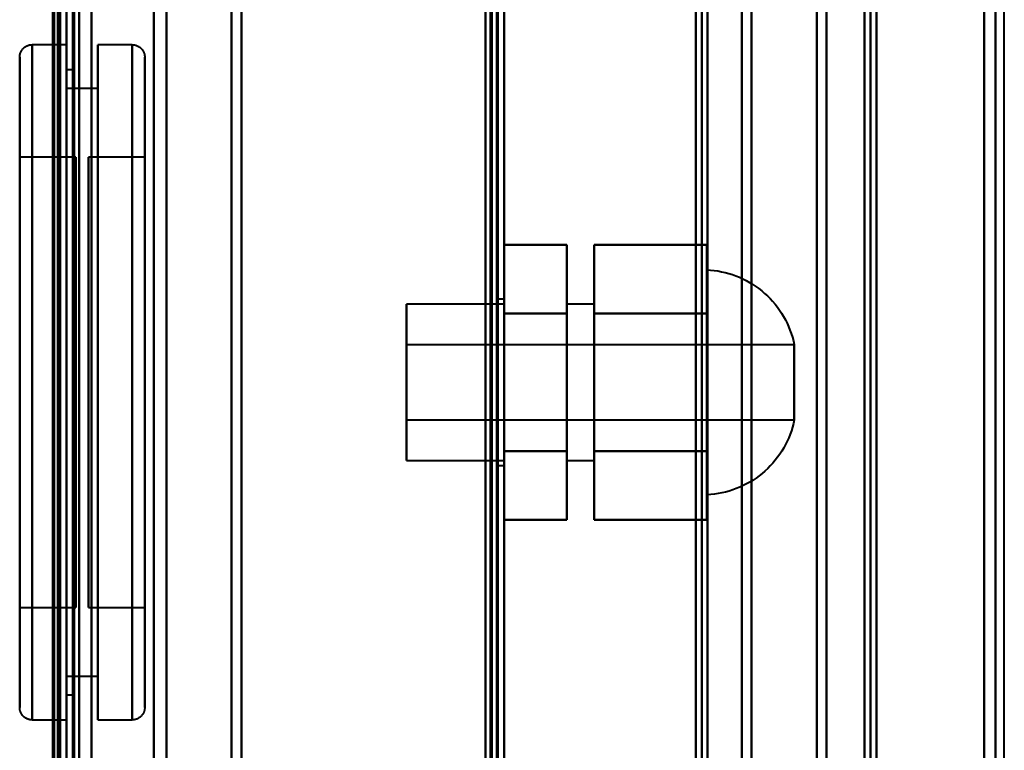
# Model space of a CAD drawing. Header units: millimetres. Extents: x -1352 to 2139, y -120 to 1171.
# Tile 65 of 78: x 651 to 730, y 771 to 829. Entities that reach past the tile are written whole.
import ezdxf

# ---------------------------------------------------------------- set-up
doc = ezdxf.new("R2010")
doc.units = ezdxf.units.MM
doc.layers.add('A-GENM', color=13, linetype='Continuous', lineweight=40)
doc.layers.add('G-IMPT', color=8, linetype='Continuous', lineweight=40)

# ---------------------------------------------------------------- blocks, each defined once
blk = doc.blocks.new('Maintenance r21 - Maintenance r21-769076-Avant')
at = {"layer": 'A-GENM'}
for p, q in [((690, 0), (690, 1098)), ((690, 1098), (690, 0))]:
    blk.add_line(p, q, dxfattribs=at)
blk = doc.blocks.new('Souche connecteur circulaire R23 - Souche connecteur circulaire R23-769067-Avant')
at = {"layer": 'A-GENM'}
for p, q in [((690, 868), (690, 690.5)), ((730, 690.5), (730, 868))]:
    blk.add_line(p, q, dxfattribs=at)
blk = doc.blocks.new('NEXA 1500 CALQUES_dwg-769064-Avant')
at = {"layer": 'G-IMPT'}
for p, q in [((690, 128.972), (690, 1097.772)), ((654.5, 129.472), (654.5, 1062.272)), ((655, 1062.272), (655, 129.472)), ((655, 674.872), (655, 1061.872)), ((655, 674.872), (655, 1061.872)), ((705.8, 681.477), (705.8, 1055.267)), ((705.8, 681.477), (705.8, 1055.267)), ((705.8, 1055.267), (705.8, 681.477)), ((705.8, 1055.267), (705.8, 681.477)), ((719.3, 681.511), (719.3, 1055.234)), ((719.3, 681.511), (719.3, 1055.234)), ((719.3, 1055.234), (719.3, 681.511)), ((719.3, 1055.234), (719.3, 681.511)), ((655, 689.872), (655, 1046.872)), ((705.333, 689.872), (705.333, 1046.872)), ((705.333, 689.872), (705.333, 1046.872)), ((706.267, 1046.872), (706.267, 689.872)), ((706.267, 1046.872), (706.267, 689.872)), ((656, 1045.872), (656, 690.872)), ((718.83, 690.907), (718.83, 1045.838)), ((718.83, 690.907), (718.83, 1045.838)), ((719.77, 1045.838), (719.77, 690.907)), ((719.77, 1045.838), (719.77, 690.907)), ((654.3, 691.498), (654.3, 1045.246)), ((654.3, 691.498), (654.3, 1045.246)), ((690, 323.672), (690, 903.072)), ((654.3, 868.372), (654.3, 691.498)), ((654.3, 868.372), (654.3, 691.498)), ((654.3, 868.372), (654.3, 674.872)), ((654.3, 674.872), (654.3, 868.372)), ((655, 689.872), (655, 868.372)), ((655, 868.372), (655, 689.872)), ((655, 868.372), (655, 674.872)), ((655.5, 689.872), (655.5, 868.372)), ((655.5, 868.372), (655.5, 689.872)), ((656, 690.872), (656, 868.372)), ((656, 868.372), (656, 690.872)), ((661.99, 868.372), (661.99, 691.498)), ((661.99, 691.498), (661.99, 868.372)), ((663, 868.372), (663, 690.872)), ((663, 690.872), (663, 868.372)), ((668.198, 868.372), (668.198, 690.464)), ((668.198, 690.464), (668.198, 868.372)), ((669, 868.372), (669, 689.872)), ((669, 689.872), (669, 868.372)), ((689.5, 868.372), (689.5, 689.872)), ((689.5, 689.872), (689.5, 868.372)), ((690, 689.872), (690, 868.372)), ((690, 868.372), (690, 689.872)), ((705.333, 868.372), (705.333, 689.872)), ((706.267, 689.872), (706.267, 868.372)), ((706.267, 689.872), (706.267, 868.372)), ((709, 689.872), (709, 868.372)), ((709, 868.372), (709, 689.872)), ((709.773, 868.372), (709.773, 690.464)), ((709.773, 690.464), (709.773, 868.372)), ((715, 690.907), (715, 868.372)), ((715, 868.372), (715, 690.907)), ((715.773, 868.372), (715.773, 691.498)), ((715.773, 691.498), (715.773, 868.372)), ((718.83, 868.372), (718.83, 690.907)), ((719.77, 690.907), (719.77, 868.372)), ((719.77, 690.907), (719.77, 868.372)), ((728.387, 868.372), (728.387, 690.907)), ((728.387, 690.907), (728.387, 868.372)), ((729.3, 868.372), (729.3, 691.498)), ((729.3, 691.498), (729.3, 868.372)), ((655, 827.372), (652.25, 827.372)), ((652.25, 827.372), (652.25, 773.372)), ((652.25, 827.372), (652.25, 773.372)), ((652.25, 800.372), (652.25, 827.372)), ((652.25, 800.372), (652.25, 827.372)), ((655, 827.372), (655, 800.372)), ((655, 773.372), (655, 827.372)), ((655, 773.372), (655, 827.372)), ((660.25, 827.372), (657.5, 827.372)), ((657.5, 800.372), (657.5, 827.372)), ((657.5, 827.372), (657.5, 800.372)), ((660.25, 800.372), (660.25, 827.372)), ((660.25, 773.372), (660.25, 827.372)), ((660.25, 827.372), (660.25, 800.372)), ((651.25, 826.372), (651.25, 800.372)), ((651.25, 800.372), (651.25, 826.372)), ((651.25, 774.372), (651.25, 826.372)), ((661.25, 800.372), (661.25, 826.372)), ((661.25, 826.372), (661.25, 800.372)), ((661.25, 826.372), (661.25, 774.372)), ((655.5, 825.372), (655, 825.372)), ((655, 775.372), (655, 825.372)), ((655, 775.372), (655, 825.372)), ((655, 825.372), (655, 800.372)), ((655.5, 800.372), (655.5, 825.372)), ((655.5, 825.372), (655.5, 800.372)), ((657.5, 823.872), (655, 823.872)), ((655, 800.372), (655, 823.872)), ((655, 823.872), (655, 800.372)), ((657.5, 800.372), (657.5, 823.872)), ((657.5, 823.872), (657.5, 800.372)), ((655.75, 818.372), (651.25, 818.372)), ((651.25, 818.372), (651.25, 800.372)), ((651.25, 800.372), (651.25, 818.372)), ((655.75, 818.372), (655.75, 800.372)), ((655.75, 800.372), (655.75, 818.372)), ((661.25, 818.372), (656.75, 818.372)), ((656.75, 782.372), (656.75, 818.372)), ((656.75, 782.372), (656.75, 818.372)), ((656.75, 818.372), (656.75, 800.372)), ((661.25, 800.372), (661.25, 818.372)), ((661.25, 818.372), (661.25, 782.372)), ((661.25, 818.372), (661.25, 782.372)), ((706.2, 809.372), (706.2, 800.372)), ((706.2, 791.372), (706.2, 809.372)), ((706.2, 800.372), (706.2, 809.372)), ((690, 806.622), (682.2, 806.622)), ((682.2, 806.622), (682.2, 794.122)), ((682.2, 806.622), (682.2, 794.122)), ((682.2, 800.372), (682.2, 806.622)), ((690, 807.022), (689.5, 807.022)), ((689.5, 807.022), (689.5, 800.372)), ((689.5, 800.372), (689.5, 807.022)), ((690, 807.022), (690, 793.722)), ((690, 807.022), (690, 793.722)), ((690, 800.372), (690, 807.022)), ((690, 800.372), (690, 807.022)), ((690, 806.622), (690, 800.372)), ((690, 794.122), (690, 806.622)), ((690, 794.122), (690, 806.622)), ((697.2, 806.622), (695, 806.622)), ((695, 800.372), (695, 806.622)), ((695, 806.622), (695, 800.372)), ((697.2, 800.372), (697.2, 806.622)), ((697.2, 806.622), (697.2, 800.372)), ((713.2, 803.372), (682.2, 803.372)), ((682.2, 803.372), (682.2, 800.372)), ((682.2, 800.372), (682.2, 803.372)), ((713.2, 803.372), (713.2, 797.372)), ((713.2, 803.372), (713.2, 800.372)), ((713.2, 800.372), (713.2, 803.372)), ((651.25, 800.372), (651.25, 782.372)), ((651.25, 800.372), (651.25, 774.372)), ((651.25, 782.372), (651.25, 800.372)), ((651.25, 774.372), (651.25, 800.372)), ((652.25, 773.372), (652.25, 800.372)), ((655, 776.872), (655, 800.372)), ((655, 800.372), (655, 776.872)), ((655, 800.372), (655, 775.372)), ((655, 800.372), (655, 775.372)), ((655, 800.372), (655, 773.372)), ((655, 800.372), (655, 773.372)), ((655.5, 775.372), (655.5, 800.372)), ((655.5, 800.372), (655.5, 775.372)), ((655.75, 800.372), (655.75, 782.372)), ((655.75, 782.372), (655.75, 800.372)), ((656.75, 800.372), (656.75, 782.372)), ((656.75, 800.372), (656.75, 782.372)), ((657.5, 773.372), (657.5, 800.372)), ((657.5, 800.372), (657.5, 773.372)), ((657.5, 776.872), (657.5, 800.372)), ((657.5, 800.372), (657.5, 776.872)), ((660.25, 773.372), (660.25, 800.372)), ((660.25, 800.372), (660.25, 773.372)), ((661.25, 782.372), (661.25, 800.372)), ((661.25, 782.372), (661.25, 800.372)), ((661.25, 774.372), (661.25, 800.372)), ((661.25, 800.372), (661.25, 774.372)), ((682.2, 800.372), (682.2, 797.372)), ((682.2, 797.372), (682.2, 800.372)), ((682.2, 794.122), (682.2, 800.372)), ((682.2, 794.122), (682.2, 800.372)), ((689.5, 800.372), (689.5, 793.722)), ((689.5, 793.722), (689.5, 800.372)), ((690, 800.372), (690, 794.122)), ((690, 800.372), (690, 794.122)), ((690, 793.722), (690, 800.372)), ((695, 794.122), (695, 800.372)), ((695, 800.372), (695, 794.122)), ((697.2, 794.122), (697.2, 800.372)), ((697.2, 800.372), (697.2, 794.122)), ((706.2, 800.372), (706.2, 791.372)), ((706.2, 791.372), (706.2, 800.372)), ((713.2, 800.372), (713.2, 797.372)), ((713.2, 797.372), (713.2, 800.372)), ((682.2, 797.372), (713.2, 797.372)), ((682.2, 794.122), (690, 794.122)), ((695, 794.122), (697.2, 794.122)), ((689.5, 793.722), (690, 793.722)), ((651.25, 782.372), (655.75, 782.372)), ((656.75, 782.372), (661.25, 782.372)), ((655, 776.872), (657.5, 776.872)), ((655, 775.372), (655.5, 775.372)), ((652.25, 773.372), (655, 773.372)), ((657.5, 773.372), (660.25, 773.372))]:
    blk.add_line(p, q, dxfattribs=at)
at = {"layer": 'G-IMPT', "flags": 128}
for points in [[(688.9, 129.472), (688.9, 371.422), (688.9, 613.372), (688.9, 855.322), (688.9, 1097.272)], [(688.9, 1097.272), (688.9, 855.322), (688.9, 613.372), (688.9, 371.422), (688.9, 129.472)], [(688.9, 129.472), (688.9, 371.422), (688.9, 613.372), (688.9, 855.322), (688.9, 1097.272)], [(689, 1097.272), (689, 855.322), (689, 613.372), (689, 371.422), (689, 129.472)], [(689, 129.472), (689, 371.422), (689, 613.372), (689, 855.322), (689, 1097.272)], [(689, 1097.272), (689, 855.322), (689, 613.372), (689, 371.422), (689, 129.472)], [(689.4, 1097.772), (689.4, 855.572), (689.4, 613.372), (689.4, 371.172), (689.4, 128.972)], [(689.4, 128.972), (689.4, 371.172), (689.4, 613.372), (689.4, 855.572), (689.4, 1097.772)], [(689.4, 1097.772), (689.4, 855.572), (689.4, 613.372), (689.4, 371.172), (689.4, 128.972)], [(689.5, 128.972), (689.5, 371.172), (689.5, 613.372), (689.5, 855.572), (689.5, 1097.772)], [(689.5, 1097.272), (689.5, 855.322), (689.5, 613.372), (689.5, 371.422), (689.5, 129.472)], [(689.5, 129.472), (689.5, 371.422), (689.5, 613.372), (689.5, 855.322), (689.5, 1097.272)], [(689.5, 1097.272), (689.5, 855.322), (689.5, 613.372), (689.5, 371.422), (689.5, 129.472)], [(689.5, 129.472), (689.5, 371.422), (689.5, 613.372), (689.5, 855.322), (689.5, 1097.272)], [(689.5, 1097.272), (689.5, 855.322), (689.5, 613.372), (689.5, 371.422), (689.5, 129.472)], [(689.5, 129.472), (689.5, 371.422), (689.5, 613.372), (689.5, 855.322), (689.5, 1097.272)], [(690, 128.972), (690, 371.172), (690, 613.372), (690, 855.572), (690, 1097.772)], [(690, 1097.772), (690, 855.572), (690, 613.372), (690, 371.172), (690, 128.972)], [(654, 1062.372), (654, 829.122), (654, 595.872), (654, 362.622), (654, 129.372)], [(654, 129.372), (654, 362.622), (654, 595.872), (654, 829.122), (654, 1062.372)], [(654.4, 128.972), (654.4, 362.422), (654.4, 595.872), (654.4, 829.322), (654.4, 1062.772)], [(654.4, 128.972), (654.4, 362.422), (654.4, 595.872), (654.4, 829.322), (654.4, 1062.772)], [(654.4, 1062.772), (654.4, 829.322), (654.4, 595.872), (654.4, 362.422), (654.4, 128.972)], [(654.5, 1062.772), (654.5, 829.322), (654.5, 595.872), (654.5, 362.422), (654.5, 128.972)], [(655, 128.972), (655, 362.422), (655, 595.872), (655, 829.322), (655, 1062.772)], [(655, 1062.772), (655, 829.322), (655, 595.872), (655, 362.422), (655, 128.972)], [(657, 128.972), (657, 362.422), (657, 595.872), (657, 829.322), (657, 1062.772)], [(657, 1062.772), (657, 829.322), (657, 595.872), (657, 362.422), (657, 128.972)], [(657, 128.972), (657, 362.422), (657, 595.872), (657, 829.322), (657, 1062.772)], [(657, 1062.772), (657, 829.322), (657, 595.872), (657, 362.422), (657, 128.972)], [(689.4, 1062.772), (689.4, 829.322), (689.4, 595.872), (689.4, 362.422), (689.4, 128.972)], [(689.4, 128.972), (689.4, 362.422), (689.4, 595.872), (689.4, 829.322), (689.4, 1062.772)], [(689.4, 128.972), (689.4, 362.422), (689.4, 595.872), (689.4, 829.322), (689.4, 1062.772)], [(689.5, 1062.772), (689.5, 829.322), (689.5, 595.872), (689.5, 362.422), (689.5, 128.972)], [(690, 1062.772), (690, 829.322), (690, 595.872), (690, 362.422), (690, 128.972)], [(690, 128.972), (690, 362.422), (690, 595.872), (690, 829.322), (690, 1062.772)], [(653.9, 161.372), (653.9, 386.597), (653.9, 611.822), (653.9, 837.047), (653.9, 1062.272)], [(653.9, 1062.272), (653.9, 837.047), (653.9, 611.822), (653.9, 386.597), (653.9, 161.372)], [(654, 129.472), (654, 362.672), (654, 595.872), (654, 829.072), (654, 1062.272)], [(654, 1062.272), (654, 829.072), (654, 595.872), (654, 362.672), (654, 129.472)], [(654.5, 1062.272), (654.5, 829.072), (654.5, 595.872), (654.5, 362.672), (654.5, 129.472)], [(654.5, 129.472), (654.5, 362.672), (654.5, 595.872), (654.5, 829.072), (654.5, 1062.272)], [(654.5, 1062.272), (654.5, 829.072), (654.5, 595.872), (654.5, 362.672), (654.5, 129.472)], [(654.5, 129.472), (654.5, 362.672), (654.5, 595.872), (654.5, 829.072), (654.5, 1062.272)], [(654.5, 1062.272), (654.5, 829.072), (654.5, 595.872), (654.5, 362.672), (654.5, 129.472)], [(654.5, 129.472), (654.5, 362.672), (654.5, 595.872), (654.5, 829.072), (654.5, 1062.272)], [(655, 129.472), (655, 362.672), (655, 595.872), (655, 829.072), (655, 1062.272)], [(655, 1062.272), (655, 829.072), (655, 595.872), (655, 362.672), (655, 129.472)], [(655, 1062.272), (655, 837.047), (655, 611.822), (655, 386.597), (655, 161.372)], [(655, 129.472), (655, 362.672), (655, 595.872), (655, 829.072), (655, 1062.272)], [(655, 161.372), (655, 386.597), (655, 611.822), (655, 837.047), (655, 1062.272)], [(655, 1062.272), (655, 829.072), (655, 595.872), (655, 362.672), (655, 129.472)], [(655.5, 129.472), (655.5, 362.672), (655.5, 595.872), (655.5, 829.072), (655.5, 1062.272)], [(655.5, 1062.272), (655.5, 829.072), (655.5, 595.872), (655.5, 362.672), (655.5, 129.472)], [(655.6, 1062.272), (655.6, 829.072), (655.6, 595.872), (655.6, 362.672), (655.6, 129.472)], [(655.6, 129.472), (655.6, 362.672), (655.6, 595.872), (655.6, 829.072), (655.6, 1062.272)], [(655.6, 129.472), (655.6, 362.672), (655.6, 595.872), (655.6, 829.072), (655.6, 1062.272)], [(655.6, 1062.272), (655.6, 829.072), (655.6, 595.872), (655.6, 362.672), (655.6, 129.472)], [(655.6, 1062.272), (655.6, 829.072), (655.6, 595.872), (655.6, 362.672), (655.6, 129.472)], [(655.6, 129.472), (655.6, 362.672), (655.6, 595.872), (655.6, 829.072), (655.6, 1062.272)], [(657, 1062.272), (657, 829.072), (657, 595.872), (657, 362.672), (657, 129.472)], [(657, 129.472), (657, 362.672), (657, 595.872), (657, 829.072), (657, 1062.272)], [(657, 129.472), (657, 362.672), (657, 595.872), (657, 829.072), (657, 1062.272)], [(657, 1062.272), (657, 829.072), (657, 595.872), (657, 362.672), (657, 129.472)], [(688.5, 129.472), (688.5, 362.672), (688.5, 595.872), (688.5, 829.072), (688.5, 1062.272)], [(688.5, 1062.272), (688.5, 829.072), (688.5, 595.872), (688.5, 362.672), (688.5, 129.472)], [(688.5, 129.472), (688.5, 362.672), (688.5, 595.872), (688.5, 829.072), (688.5, 1062.272)], [(688.5, 1062.272), (688.5, 829.072), (688.5, 595.872), (688.5, 362.672), (688.5, 129.472)], [(688.5, 323.672), (688.5, 468.522), (688.5, 613.372), (688.5, 758.222), (688.5, 903.072)], [(688.5, 903.072), (688.5, 758.222), (688.5, 613.372), (688.5, 468.522), (688.5, 323.672)], [(688.5, 323.672), (688.5, 468.522), (688.5, 613.372), (688.5, 758.222), (688.5, 903.072)], [(688.5, 903.072), (688.5, 758.222), (688.5, 613.372), (688.5, 468.522), (688.5, 323.672)], [(689.4, 903.072), (689.4, 758.222), (689.4, 613.372), (689.4, 468.522), (689.4, 323.672)], [(689.4, 903.072), (689.4, 758.222), (689.4, 613.372), (689.4, 468.522), (689.4, 323.672)], [(689.4, 323.672), (689.4, 468.522), (689.4, 613.372), (689.4, 758.222), (689.4, 903.072)], [(689.5, 323.672), (689.5, 468.522), (689.5, 613.372), (689.5, 758.222), (689.5, 903.072)], [(690, 903.072), (690, 758.222), (690, 613.372), (690, 468.522), (690, 323.672)], [(690, 323.672), (690, 468.522), (690, 613.372), (690, 758.222), (690, 903.072)], [(690, 323.672), (690, 468.522), (690, 613.372), (690, 758.222), (690, 903.072)], [(690, 903.072), (690, 758.222), (690, 613.372), (690, 468.522), (690, 323.672)], [(651.25, 826.372), (651.251, 826.412), (651.253, 826.452), (651.257, 826.492), (651.263, 826.532), (651.27, 826.571), (651.279, 826.61), (651.289, 826.649), (651.301, 826.687), (651.314, 826.725), (651.329, 826.762), (651.345, 826.798), (651.363, 826.834), (651.382, 826.869), (651.403, 826.903), (651.425, 826.937), (651.448, 826.969), (651.472, 827.001), (651.498, 827.032), (651.525, 827.061), (651.553, 827.09), (651.583, 827.117), (651.613, 827.143), (651.644, 827.168), (651.676, 827.191), (651.71, 827.214), (651.744, 827.235), (651.779, 827.254), (651.814, 827.272), (651.851, 827.289), (651.888, 827.304), (651.925, 827.318), (651.963, 827.33), (652.002, 827.341), (652.041, 827.35), (652.08, 827.358), (652.12, 827.364), (652.159, 827.368), (652.199, 827.371), (652.239, 827.372), (652.25, 827.372)], [(660.25, 827.372), (660.29, 827.372), (660.33, 827.369), (660.37, 827.365), (660.409, 827.36), (660.449, 827.352), (660.488, 827.344), (660.526, 827.333), (660.565, 827.322), (660.602, 827.308), (660.639, 827.293), (660.676, 827.277), (660.712, 827.259), (660.747, 827.24), (660.781, 827.22), (660.815, 827.198), (660.847, 827.174), (660.879, 827.15), (660.909, 827.124), (660.939, 827.097), (660.967, 827.069), (660.995, 827.04), (661.021, 827.009), (661.046, 826.978), (661.069, 826.946), (661.091, 826.913), (661.112, 826.879), (661.132, 826.844), (661.15, 826.808), (661.167, 826.772), (661.182, 826.735), (661.196, 826.697), (661.208, 826.659), (661.219, 826.62), (661.228, 826.582), (661.235, 826.542), (661.241, 826.503), (661.246, 826.463), (661.249, 826.423), (661.25, 826.383), (661.25, 826.372)], [(651.25, 826.372), (651.25, 826.352), (651.25, 826.289), (651.25, 826.185), (651.25, 826.04), (651.25, 825.854), (651.25, 825.627), (651.25, 825.36), (651.25, 825.052), (651.25, 824.706), (651.25, 824.32), (651.25, 823.896), (651.25, 823.434), (651.25, 822.936), (651.25, 822.401), (651.25, 821.831), (651.25, 821.227), (651.25, 820.589), (651.25, 819.919), (651.25, 819.218), (651.25, 818.487), (651.25, 817.726), (651.25, 816.938), (651.25, 816.124), (651.25, 815.284), (651.25, 814.42), (651.25, 813.534), (651.25, 812.627), (651.25, 811.7), (651.25, 810.755), (651.25, 809.794), (651.25, 808.817), (651.25, 807.827), (651.25, 806.825), (651.25, 805.813), (651.25, 804.791), (651.25, 803.763), (651.25, 802.73), (651.25, 801.692), (651.25, 800.653), (651.25, 799.613), (651.25, 798.574), (651.25, 797.539), (651.25, 796.507), (651.25, 795.482), (651.25, 794.465), (651.25, 793.457), (651.25, 792.46), (651.25, 791.476), (651.25, 790.507), (651.25, 789.552), (651.25, 788.616), (651.25, 787.698), (651.25, 786.8), (651.25, 785.924), (651.25, 785.071), (651.25, 784.243), (651.25, 783.44), (651.25, 782.665), (651.25, 781.918), (651.25, 781.2), (651.25, 780.513), (651.25, 779.858), (651.25, 779.236), (651.25, 778.647), (651.25, 778.093), (651.25, 777.575), (651.25, 777.093), (651.25, 776.649), (651.25, 776.242), (651.25, 775.875), (651.25, 775.546), (651.25, 775.257), (651.25, 775.008), (651.25, 774.8), (651.25, 774.632), (651.25, 774.506), (651.25, 774.422), (651.25, 774.378), (651.25, 774.372)], [(651.25, 774.372), (651.25, 774.393), (651.25, 774.455), (651.25, 774.559), (651.25, 774.704), (651.25, 774.891), (651.25, 775.118), (651.25, 775.385), (651.25, 775.692), (651.25, 776.039), (651.25, 776.425), (651.25, 776.849), (651.25, 777.31), (651.25, 777.809), (651.25, 778.344), (651.25, 778.914), (651.25, 779.518), (651.25, 780.155), (651.25, 780.825), (651.25, 781.527), (651.25, 782.258), (651.25, 783.018), (651.25, 783.806), (651.25, 784.621), (651.25, 785.461), (651.25, 786.324), (651.25, 787.211), (651.25, 788.118), (651.25, 789.045), (651.25, 789.989), (651.25, 790.951), (651.25, 791.928), (651.25, 792.918), (651.25, 793.92), (651.25, 794.932), (651.25, 795.953), (651.25, 796.981), (651.25, 798.015), (651.25, 799.052), (651.25, 800.092), (651.25, 801.131), (651.25, 802.17), (651.25, 803.206), (651.25, 804.237), (651.25, 805.262), (651.25, 806.28), (651.25, 807.287), (651.25, 808.284), (651.25, 809.268), (651.25, 810.238), (651.25, 811.192), (651.25, 812.129), (651.25, 813.047), (651.25, 813.945), (651.25, 814.82), (651.25, 815.673), (651.25, 816.502), (651.25, 817.304), (651.25, 818.08), (651.25, 818.827), (651.25, 819.545), (651.25, 820.231), (651.25, 820.887), (651.25, 821.509), (651.25, 822.098), (651.25, 822.651), (651.25, 823.17), (651.25, 823.651), (651.25, 824.096), (651.25, 824.502), (651.25, 824.87), (651.25, 825.199), (651.25, 825.488), (651.25, 825.737), (651.25, 825.945), (651.25, 826.112), (651.25, 826.238), (651.25, 826.323), (651.25, 826.366), (651.25, 826.372)], [(661.25, 774.372), (661.25, 774.393), (661.25, 774.455), (661.25, 774.559), (661.25, 774.704), (661.25, 774.891), (661.25, 775.118), (661.25, 775.385), (661.25, 775.692), (661.25, 776.039), (661.25, 776.425), (661.25, 776.849), (661.25, 777.31), (661.25, 777.809), (661.25, 778.344), (661.25, 778.914), (661.25, 779.518), (661.25, 780.155), (661.25, 780.825), (661.25, 781.527), (661.25, 782.258), (661.25, 783.018), (661.25, 783.806), (661.25, 784.621), (661.25, 785.461), (661.25, 786.324), (661.25, 787.211), (661.25, 788.118), (661.25, 789.045), (661.25, 789.989), (661.25, 790.951), (661.25, 791.928), (661.25, 792.918), (661.25, 793.92), (661.25, 794.932), (661.25, 795.953), (661.25, 796.981), (661.25, 798.015), (661.25, 799.052), (661.25, 800.092), (661.25, 801.131), (661.25, 802.17), (661.25, 803.206), (661.25, 804.237), (661.25, 805.262), (661.25, 806.28), (661.25, 807.287), (661.25, 808.284), (661.25, 809.268), (661.25, 810.238), (661.25, 811.192), (661.25, 812.129), (661.25, 813.047), (661.25, 813.945), (661.25, 814.82), (661.25, 815.673), (661.25, 816.502), (661.25, 817.304), (661.25, 818.08), (661.25, 818.827), (661.25, 819.545), (661.25, 820.231), (661.25, 820.887), (661.25, 821.509), (661.25, 822.098), (661.25, 822.651), (661.25, 823.17), (661.25, 823.651), (661.25, 824.096), (661.25, 824.502), (661.25, 824.87), (661.25, 825.199), (661.25, 825.488), (661.25, 825.737), (661.25, 825.945), (661.25, 826.112), (661.25, 826.238), (661.25, 826.323), (661.25, 826.366), (661.25, 826.372)], [(661.25, 826.372), (661.25, 826.352), (661.25, 826.289), (661.25, 826.185), (661.25, 826.04), (661.25, 825.854), (661.25, 825.627), (661.25, 825.36), (661.25, 825.052), (661.25, 824.706), (661.25, 824.32), (661.25, 823.896), (661.25, 823.434), (661.25, 822.936), (661.25, 822.401), (661.25, 821.831), (661.25, 821.227), (661.25, 820.589), (661.25, 819.919), (661.25, 819.218), (661.25, 818.487), (661.25, 817.726), (661.25, 816.938), (661.25, 816.124), (661.25, 815.284), (661.25, 814.42), (661.25, 813.534), (661.25, 812.627), (661.25, 811.7), (661.25, 810.755), (661.25, 809.794), (661.25, 808.817), (661.25, 807.827), (661.25, 806.825), (661.25, 805.813), (661.25, 804.791), (661.25, 803.763), (661.25, 802.73), (661.25, 801.692), (661.25, 800.653), (661.25, 799.613), (661.25, 798.574), (661.25, 797.539), (661.25, 796.507), (661.25, 795.482), (661.25, 794.465), (661.25, 793.457), (661.25, 792.46), (661.25, 791.476), (661.25, 790.507), (661.25, 789.552), (661.25, 788.616), (661.25, 787.698), (661.25, 786.8), (661.25, 785.924), (661.25, 785.071), (661.25, 784.243), (661.25, 783.44), (661.25, 782.665), (661.25, 781.918), (661.25, 781.2), (661.25, 780.513), (661.25, 779.858), (661.25, 779.236), (661.25, 778.647), (661.25, 778.093), (661.25, 777.575), (661.25, 777.093), (661.25, 776.649), (661.25, 776.242), (661.25, 775.875), (661.25, 775.546), (661.25, 775.257), (661.25, 775.008), (661.25, 774.8), (661.25, 774.632), (661.25, 774.506), (661.25, 774.422), (661.25, 774.378), (661.25, 774.372)], [(690, 805.872), (690, 807.247), (690, 808.622), (690, 809.997), (690, 811.372)], [(690, 811.372), (691.25, 811.372), (692.5, 811.372), (693.75, 811.372), (695, 811.372)], [(695, 811.372), (693.75, 811.372), (692.5, 811.372), (691.25, 811.372), (690, 811.372)], [(690, 811.372), (690, 809.997), (690, 808.622), (690, 807.247), (690, 805.872)], [(690, 805.872), (690, 807.247), (690, 808.622), (690, 809.997), (690, 811.372)], [(690, 811.372), (690, 809.997), (690, 808.622), (690, 807.247), (690, 805.872)], [(695, 805.872), (695, 807.247), (695, 808.622), (695, 809.997), (695, 811.372)], [(695, 811.372), (695, 809.997), (695, 808.622), (695, 807.247), (695, 805.872)], [(695, 811.372), (695, 809.997), (695, 808.622), (695, 807.247), (695, 805.872)], [(695, 805.872), (695, 807.247), (695, 808.622), (695, 809.997), (695, 811.372)], [(697.2, 805.872), (697.2, 807.247), (697.2, 808.622), (697.2, 809.997), (697.2, 811.372)], [(697.2, 811.372), (699.45, 811.372), (701.7, 811.372), (703.95, 811.372), (706.2, 811.372)], [(697.2, 811.372), (697.2, 809.997), (697.2, 808.622), (697.2, 807.247), (697.2, 805.872)], [(706.2, 811.372), (703.95, 811.372), (701.7, 811.372), (699.45, 811.372), (697.2, 811.372)], [(697.2, 805.872), (697.2, 807.247), (697.2, 808.622), (697.2, 809.997), (697.2, 811.372)], [(697.2, 811.372), (697.2, 809.997), (697.2, 808.622), (697.2, 807.247), (697.2, 805.872)], [(706.2, 805.872), (706.2, 807.247), (706.2, 808.622), (706.2, 809.997), (706.2, 811.372)], [(706.2, 811.372), (706.2, 809.997), (706.2, 808.622), (706.2, 807.247), (706.2, 805.872)], [(706.2, 811.372), (706.2, 809.997), (706.2, 808.622), (706.2, 807.247), (706.2, 805.872)], [(706.2, 805.872), (706.2, 807.247), (706.2, 808.622), (706.2, 809.997), (706.2, 811.372)], [(706.2, 809.372), (706.499, 809.352), (706.798, 809.32), (707.094, 809.277), (707.389, 809.221), (707.681, 809.153), (707.971, 809.074), (708.257, 808.984), (708.539, 808.882), (708.817, 808.769), (709.09, 808.645), (709.358, 808.51), (709.62, 808.364), (709.876, 808.208), (710.126, 808.042), (710.369, 807.866), (710.605, 807.681), (710.833, 807.486), (711.053, 807.282), (711.265, 807.07), (711.468, 806.849), (711.662, 806.62), (711.847, 806.384), (712.022, 806.141), (712.188, 805.89), (712.343, 805.634), (712.488, 805.371), (712.622, 805.103), (712.746, 804.829), (712.858, 804.551), (712.959, 804.269), (713.049, 803.983), (713.128, 803.693), (713.194, 803.401), (713.2, 803.372)], [(690, 794.872), (690, 797.622), (690, 800.372), (690, 803.122), (690, 805.872)], [(690, 805.872), (691.25, 805.872), (692.5, 805.872), (693.75, 805.872), (695, 805.872)], [(695, 805.872), (693.75, 805.872), (692.5, 805.872), (691.25, 805.872), (690, 805.872)], [(690, 805.872), (691.25, 805.872), (692.5, 805.872), (693.75, 805.872), (695, 805.872)], [(695, 805.872), (693.75, 805.872), (692.5, 805.872), (691.25, 805.872), (690, 805.872)], [(690, 805.872), (690, 803.122), (690, 800.372), (690, 797.622), (690, 794.872)], [(690, 794.872), (690, 797.622), (690, 800.372), (690, 803.122), (690, 805.872)], [(690, 805.872), (690, 803.122), (690, 800.372), (690, 797.622), (690, 794.872)], [(695, 794.872), (695, 797.622), (695, 800.372), (695, 803.122), (695, 805.872)], [(695, 805.872), (695, 803.122), (695, 800.372), (695, 797.622), (695, 794.872)], [(695, 805.872), (695, 803.122), (695, 800.372), (695, 797.622), (695, 794.872)], [(695, 794.872), (695, 797.622), (695, 800.372), (695, 803.122), (695, 805.872)], [(697.2, 794.872), (697.2, 797.622), (697.2, 800.372), (697.2, 803.122), (697.2, 805.872)], [(697.2, 805.872), (699.45, 805.872), (701.7, 805.872), (703.95, 805.872), (706.2, 805.872)], [(706.2, 805.872), (703.95, 805.872), (701.7, 805.872), (699.45, 805.872), (697.2, 805.872)], [(697.2, 805.872), (699.45, 805.872), (701.7, 805.872), (703.95, 805.872), (706.2, 805.872)], [(706.2, 805.872), (703.95, 805.872), (701.7, 805.872), (699.45, 805.872), (697.2, 805.872)], [(697.2, 805.872), (697.2, 803.122), (697.2, 800.372), (697.2, 797.622), (697.2, 794.872)], [(697.2, 794.872), (697.2, 797.622), (697.2, 800.372), (697.2, 803.122), (697.2, 805.872)], [(697.2, 805.872), (697.2, 803.122), (697.2, 800.372), (697.2, 797.622), (697.2, 794.872)], [(706.2, 794.872), (706.2, 797.622), (706.2, 800.372), (706.2, 803.122), (706.2, 805.872)], [(706.2, 805.872), (706.2, 803.122), (706.2, 800.372), (706.2, 797.622), (706.2, 794.872)], [(706.2, 805.872), (706.2, 803.122), (706.2, 800.372), (706.2, 797.622), (706.2, 794.872)], [(706.2, 794.872), (706.2, 797.622), (706.2, 800.372), (706.2, 803.122), (706.2, 805.872)], [(713.2, 797.372), (713.134, 797.08), (713.057, 796.79), (712.969, 796.503), (712.868, 796.22), (712.757, 795.942), (712.635, 795.668), (712.501, 795.399), (712.358, 795.136), (712.203, 794.879), (712.039, 794.628), (711.864, 794.384), (711.681, 794.147), (711.487, 793.917), (711.285, 793.696), (711.074, 793.483), (710.854, 793.278), (710.627, 793.082), (710.392, 792.896), (710.15, 792.719), (709.901, 792.552), (709.645, 792.395), (709.383, 792.249), (709.116, 792.113), (708.843, 791.987), (708.566, 791.873), (708.284, 791.77), (707.998, 791.678), (707.709, 791.598), (707.417, 791.53), (707.123, 791.473), (706.826, 791.428), (706.528, 791.395), (706.229, 791.374), (706.2, 791.372)], [(690, 789.372), (690, 790.747), (690, 792.122), (690, 793.497), (690, 794.872)], [(690, 794.872), (691.25, 794.872), (692.5, 794.872), (693.75, 794.872), (695, 794.872)], [(695, 794.872), (693.75, 794.872), (692.5, 794.872), (691.25, 794.872), (690, 794.872)], [(690, 794.872), (691.25, 794.872), (692.5, 794.872), (693.75, 794.872), (695, 794.872)], [(695, 794.872), (693.75, 794.872), (692.5, 794.872), (691.25, 794.872), (690, 794.872)], [(690, 794.872), (690, 793.497), (690, 792.122), (690, 790.747), (690, 789.372)], [(690, 789.372), (690, 790.747), (690, 792.122), (690, 793.497), (690, 794.872)], [(690, 794.872), (690, 793.497), (690, 792.122), (690, 790.747), (690, 789.372)], [(695, 794.872), (695, 793.497), (695, 792.122), (695, 790.747), (695, 789.372)], [(695, 789.372), (695, 790.747), (695, 792.122), (695, 793.497), (695, 794.872)], [(695, 794.872), (695, 793.497), (695, 792.122), (695, 790.747), (695, 789.372)], [(695, 789.372), (695, 790.747), (695, 792.122), (695, 793.497), (695, 794.872)], [(697.2, 794.872), (697.2, 793.497), (697.2, 792.122), (697.2, 790.747), (697.2, 789.372)], [(706.2, 794.872), (703.95, 794.872), (701.7, 794.872), (699.45, 794.872), (697.2, 794.872)], [(697.2, 789.372), (697.2, 790.747), (697.2, 792.122), (697.2, 793.497), (697.2, 794.872)], [(697.2, 794.872), (699.45, 794.872), (701.7, 794.872), (703.95, 794.872), (706.2, 794.872)], [(706.2, 794.872), (703.95, 794.872), (701.7, 794.872), (699.45, 794.872), (697.2, 794.872)], [(697.2, 794.872), (699.45, 794.872), (701.7, 794.872), (703.95, 794.872), (706.2, 794.872)], [(697.2, 794.872), (697.2, 793.497), (697.2, 792.122), (697.2, 790.747), (697.2, 789.372)], [(697.2, 789.372), (697.2, 790.747), (697.2, 792.122), (697.2, 793.497), (697.2, 794.872)], [(706.2, 794.872), (706.2, 793.497), (706.2, 792.122), (706.2, 790.747), (706.2, 789.372)], [(706.2, 789.372), (706.2, 790.747), (706.2, 792.122), (706.2, 793.497), (706.2, 794.872)], [(706.2, 789.372), (706.2, 790.747), (706.2, 792.122), (706.2, 793.497), (706.2, 794.872)], [(706.2, 794.872), (706.2, 793.497), (706.2, 792.122), (706.2, 790.747), (706.2, 789.372)], [(695, 789.372), (693.75, 789.372), (692.5, 789.372), (691.25, 789.372), (690, 789.372)], [(690, 789.372), (691.25, 789.372), (692.5, 789.372), (693.75, 789.372), (695, 789.372)], [(697.2, 789.372), (699.45, 789.372), (701.7, 789.372), (703.95, 789.372), (706.2, 789.372)], [(706.2, 789.372), (703.95, 789.372), (701.7, 789.372), (699.45, 789.372), (697.2, 789.372)], [(652.25, 773.372), (652.21, 773.373), (652.17, 773.376), (652.13, 773.379), (652.091, 773.385), (652.051, 773.392), (652.012, 773.401), (651.974, 773.411), (651.935, 773.423), (651.898, 773.436), (651.861, 773.451), (651.824, 773.468), (651.788, 773.485), (651.753, 773.504), (651.719, 773.525), (651.685, 773.547), (651.653, 773.57), (651.621, 773.595), (651.591, 773.62), (651.561, 773.647), (651.533, 773.676), (651.505, 773.705), (651.479, 773.735), (651.454, 773.766), (651.431, 773.799), (651.409, 773.832), (651.388, 773.866), (651.368, 773.901), (651.35, 773.937), (651.333, 773.973), (651.318, 774.01), (651.304, 774.048), (651.292, 774.086), (651.281, 774.124), (651.272, 774.163), (651.265, 774.202), (651.259, 774.242), (651.254, 774.282), (651.251, 774.322), (651.25, 774.362), (651.25, 774.372)], [(661.25, 774.372), (661.249, 774.332), (661.247, 774.292), (661.243, 774.253), (661.237, 774.213), (661.23, 774.174), (661.221, 774.135), (661.211, 774.096), (661.199, 774.058), (661.186, 774.02), (661.171, 773.983), (661.155, 773.946), (661.137, 773.911), (661.118, 773.875), (661.097, 773.841), (661.075, 773.808), (661.052, 773.775), (661.028, 773.744), (661.002, 773.713), (660.975, 773.683), (660.947, 773.655), (660.917, 773.628), (660.887, 773.602), (660.856, 773.577), (660.824, 773.553), (660.79, 773.531), (660.756, 773.51), (660.721, 773.49), (660.686, 773.472), (660.649, 773.456), (660.612, 773.44), (660.575, 773.427), (660.537, 773.414), (660.498, 773.404), (660.459, 773.394), (660.42, 773.387), (660.38, 773.381), (660.341, 773.376), (660.301, 773.374), (660.261, 773.372), (660.25, 773.372)]]:
    blk.add_lwpolyline(points, dxfattribs=at)

msp = doc.modelspace()

# ---------------------------------------------------------------- linework, layer by layer
at = {"color": 94, "lineweight": 30}
msp.add_line((730, 690.5), (730, 1045.5), dxfattribs=at)
msp.add_line((730, 690.5), (730, 1045.5), dxfattribs=at)
at = {"color": 1, "lineweight": 30}
msp.add_line((730, 690.5), (730, 1045.5), dxfattribs=at)

# ---------------------------------------------------------------- block references
at = {"layer": 'A-GENM'}
for name in ['Maintenance r21 - Maintenance r21-769076-Avant', 'Souche connecteur circulaire R23 - Souche connecteur circulaire R23-769067-Avant']:
    msp.add_blockref(name, (0, 0), dxfattribs=at)
at = {"layer": 'G-IMPT'}
msp.add_blockref('NEXA 1500 CALQUES_dwg-769064-Avant', (0, 0), dxfattribs=at)

doc.saveas('drawing.dxf')
